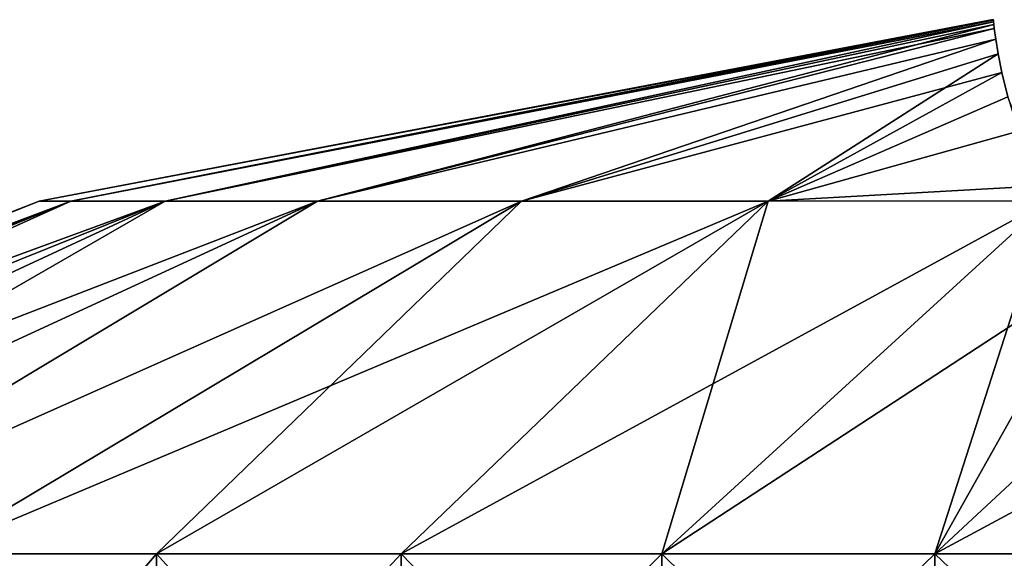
# Model space of a CAD drawing. Header units: millimetres. Extents: x -125 to 125, y -812 to 66.
# Tile 21 of 29: x -22 to -8, y 50 to 58. Entities that reach past the tile are written whole.
import ezdxf

# ---------------------------------------------------------------- set-up
doc = ezdxf.new("R2010")
doc.units = ezdxf.units.MM
doc.header["$LTSCALE"] = 52.148148
for name, color, linetype in [('1', 7, 'CONTINUOUS'), ('2', 7, 'CONTINUOUS'), ('3', 7, 'CONTINUOUS'), ('4', 7, 'CONTINUOUS'), ('5', 7, 'CONTINUOUS')]:
    doc.layers.add(name, color=color, linetype=linetype)

msp = doc.modelspace()

# ---------------------------------------------------------------- linework, layer by layer
at = {"layer": '1', "color": 18, "linetype": 'Continuous', "true_color": 0x640303}
for points in [[(-22.172, 55.274, 44), (-21.689, 55.274, 48.603), (-7.704, 58.028, 44), (-22.172, 55.274, 44)], [(-7.704, 58.028, 44), (-21.689, 55.274, 48.603), (-7.703, 58.019, 45.176), (-7.704, 58.028, 44)], [(-7.703, 58.019, 45.176), (-21.689, 55.274, 48.603), (-7.7, 57.994, 46.341), (-7.703, 58.019, 45.176)], [(-21.689, 55.274, 48.603), (-20.261, 55.274, 53.006), (-7.7, 57.994, 46.341), (-21.689, 55.274, 48.603)], [(-7.7, 57.994, 46.341), (-20.261, 55.274, 53.006), (-7.695, 57.952, 47.494), (-7.7, 57.994, 46.341)], [(-20.261, 55.274, 53.006), (-17.95, 55.274, 57.016), (-7.695, 57.952, 47.494), (-20.261, 55.274, 53.006)], [(-7.695, 57.952, 47.494), (-17.95, 55.274, 57.016), (-7.688, 57.894, 48.637), (-7.695, 57.952, 47.494)], [(-7.688, 57.894, 48.637), (-17.95, 55.274, 57.016), (-7.666, 57.73, 50.928), (-7.688, 57.894, 48.637)], [(-17.95, 55.274, 57.016), (-14.857, 55.274, 60.459), (-7.666, 57.73, 50.928), (-17.95, 55.274, 57.016)], [(-7.666, 57.73, 50.928), (-14.857, 55.274, 60.459), (-7.629, 57.508, 53.156), (-7.666, 57.73, 50.928)], [(-14.857, 55.274, 60.459), (-11.116, 55.274, 63.185), (-7.629, 57.508, 53.156), (-14.857, 55.274, 60.459)], [(-7.629, 57.508, 53.156), (-11.116, 55.274, 63.185), (-7.573, 57.225, 55.381), (-7.629, 57.508, 53.156)], [(-7.573, 57.225, 55.381), (-11.116, 55.274, 63.185), (-7.483, 56.855, 57.76), (-7.573, 57.225, 55.381)], [(-11.116, 55.274, 63.185), (-6.867, 55.279, 65.066), (-7.483, 56.855, 57.76), (-11.116, 55.274, 63.185)], [(-35.894, 49.923, 44), (-35.632, 49.923, 48.327), (-22.172, 55.274, 44), (-35.894, 49.923, 44)], [(-35.632, 49.923, 48.327), (-34.851, 49.923, 52.59), (-21.689, 55.274, 48.603), (-35.632, 49.923, 48.327)], [(-22.172, 55.274, 44), (-35.632, 49.923, 48.327), (-21.689, 55.274, 48.603), (-22.172, 55.274, 44)], [(-34.851, 49.923, 52.59), (-33.561, 49.923, 56.728), (-21.689, 55.274, 48.603), (-34.851, 49.923, 52.59)], [(-21.689, 55.274, 48.603), (-33.561, 49.923, 56.728), (-20.261, 55.274, 53.006), (-21.689, 55.274, 48.603)], [(-33.561, 49.923, 56.728), (-31.782, 49.923, 60.681), (-20.261, 55.274, 53.006), (-33.561, 49.923, 56.728)], [(-31.782, 49.923, 60.681), (-29.54, 49.923, 64.39), (-20.261, 55.274, 53.006), (-31.782, 49.923, 60.681)], [(-20.261, 55.274, 53.006), (-29.54, 49.923, 64.39), (-17.95, 55.274, 57.016), (-20.261, 55.274, 53.006)], [(-29.54, 49.923, 64.39), (-26.867, 49.923, 67.802), (-17.95, 55.274, 57.016), (-29.54, 49.923, 64.39)], [(-26.867, 49.923, 67.802), (-23.802, 49.923, 70.867), (-14.857, 55.274, 60.459), (-26.867, 49.923, 67.802)], [(-17.95, 55.274, 57.016), (-26.867, 49.923, 67.802), (-14.857, 55.274, 60.459), (-17.95, 55.274, 57.016)], [(-23.802, 49.923, 70.867), (-20.39, 49.923, 73.54), (-14.857, 55.274, 60.459), (-23.802, 49.923, 70.867)], [(-14.857, 55.274, 60.459), (-20.39, 49.923, 73.54), (-11.116, 55.274, 63.185), (-14.857, 55.274, 60.459)], [(-20.39, 49.923, 73.54), (-16.681, 49.923, 75.782), (-11.116, 55.274, 63.185), (-20.39, 49.923, 73.54)], [(-16.681, 49.923, 75.782), (-12.728, 49.923, 77.561), (-11.116, 55.274, 63.185), (-16.681, 49.923, 75.782)], [(-12.728, 49.923, 77.561), (-8.59, 49.923, 78.851), (-6.867, 55.279, 65.066), (-12.728, 49.923, 77.561)], [(-11.116, 55.274, 63.185), (-12.728, 49.923, 77.561), (-6.867, 55.279, 65.066), (-11.116, 55.274, 63.185)], [(-6.867, 55.279, 65.066), (-8.59, 49.923, 78.851), (-6.185, 54.2, 68.857), (-6.867, 55.279, 65.066)], [(-6.185, 54.2, 68.857), (-8.59, 49.923, 78.851), (-5.173, 53.1, 72.206), (-6.185, 54.2, 68.857)], [(-8.59, 49.923, 78.851), (-4.327, 49.923, 79.632), (-5.173, 53.1, 72.206), (-8.59, 49.923, 78.851)]]:
    msp.add_3dface(points, dxfattribs=at)
at = {"layer": '2', "color": 18, "linetype": 'Continuous', "true_color": 0x640303}
for points in [[(-22.172, 55.274, 44), (-7.704, 58.028, 44), (-7.703, 58.019, 42.824), (-22.172, 55.274, 44)], [(-21.689, 55.274, 39.397), (-22.172, 55.274, 44), (-7.703, 58.019, 42.824), (-21.689, 55.274, 39.397)], [(-7.7, 57.994, 41.659), (-21.689, 55.274, 39.397), (-7.703, 58.019, 42.824), (-7.7, 57.994, 41.659)], [(-20.261, 55.274, 34.994), (-21.689, 55.274, 39.397), (-7.7, 57.994, 41.659), (-20.261, 55.274, 34.994)], [(-7.695, 57.952, 40.506), (-20.261, 55.274, 34.994), (-7.7, 57.994, 41.659), (-7.695, 57.952, 40.506)], [(-7.688, 57.894, 39.363), (-20.261, 55.274, 34.994), (-7.695, 57.952, 40.506), (-7.688, 57.894, 39.363)], [(-17.95, 55.274, 30.984), (-20.261, 55.274, 34.994), (-7.688, 57.894, 39.363), (-17.95, 55.274, 30.984)], [(-7.666, 57.73, 37.072), (-17.95, 55.274, 30.984), (-7.688, 57.894, 39.363), (-7.666, 57.73, 37.072)], [(-14.857, 55.274, 27.541), (-17.95, 55.274, 30.984), (-7.666, 57.73, 37.072), (-14.857, 55.274, 27.541)], [(-7.629, 57.508, 34.844), (-14.857, 55.274, 27.541), (-7.666, 57.73, 37.072), (-7.629, 57.508, 34.844)], [(-7.573, 57.225, 32.619), (-14.857, 55.274, 27.541), (-7.629, 57.508, 34.844), (-7.573, 57.225, 32.619)], [(-11.116, 55.274, 24.815), (-14.857, 55.274, 27.541), (-7.573, 57.225, 32.619), (-11.116, 55.274, 24.815)], [(-7.483, 56.855, 30.24), (-11.116, 55.274, 24.815), (-7.573, 57.225, 32.619), (-7.483, 56.855, 30.24)], [(-7.324, 56.336, 27.476), (-11.116, 55.274, 24.815), (-7.483, 56.855, 30.24), (-7.324, 56.336, 27.476)], [(-6.981, 55.504, 23.815), (-11.116, 55.274, 24.815), (-7.324, 56.336, 27.476), (-6.981, 55.504, 23.815)], [(-6.867, 55.279, 22.934), (-11.116, 55.274, 24.815), (-6.981, 55.504, 23.815), (-6.867, 55.279, 22.934)], [(-35.894, 49.923, 44), (-22.172, 55.274, 44), (-21.689, 55.274, 39.397), (-35.894, 49.923, 44)], [(-35.894, 49.923, 44), (-21.689, 55.274, 39.397), (-35.632, 49.923, 39.673), (-35.894, 49.923, 44)], [(-35.632, 49.923, 39.673), (-21.689, 55.274, 39.397), (-34.851, 49.923, 35.41), (-35.632, 49.923, 39.673)], [(-21.689, 55.274, 39.397), (-20.261, 55.274, 34.994), (-34.851, 49.923, 35.41), (-21.689, 55.274, 39.397)], [(-34.851, 49.923, 35.41), (-20.261, 55.274, 34.994), (-33.561, 49.923, 31.272), (-34.851, 49.923, 35.41)], [(-33.561, 49.923, 31.272), (-20.261, 55.274, 34.994), (-31.782, 49.923, 27.319), (-33.561, 49.923, 31.272)], [(-20.261, 55.274, 34.994), (-17.95, 55.274, 30.984), (-31.782, 49.923, 27.319), (-20.261, 55.274, 34.994)], [(-31.782, 49.923, 27.319), (-17.95, 55.274, 30.984), (-29.54, 49.923, 23.61), (-31.782, 49.923, 27.319)], [(-29.54, 49.923, 23.61), (-17.95, 55.274, 30.984), (-26.867, 49.923, 20.198), (-29.54, 49.923, 23.61)], [(-26.867, 49.923, 20.198), (-14.857, 55.274, 27.541), (-23.802, 49.923, 17.133), (-26.867, 49.923, 20.198)], [(-17.95, 55.274, 30.984), (-14.857, 55.274, 27.541), (-26.867, 49.923, 20.198), (-17.95, 55.274, 30.984)], [(-14.857, 55.274, 27.541), (-11.116, 55.274, 24.815), (-23.802, 49.923, 17.133), (-14.857, 55.274, 27.541)], [(-23.802, 49.923, 17.133), (-11.116, 55.274, 24.815), (-20.39, 49.923, 14.46), (-23.802, 49.923, 17.133)], [(-20.39, 49.923, 14.46), (-11.116, 55.274, 24.815), (-16.681, 49.923, 12.218), (-20.39, 49.923, 14.46)], [(-11.116, 55.274, 24.815), (-6.867, 55.279, 22.934), (-16.681, 49.923, 12.218), (-11.116, 55.274, 24.815)], [(-16.681, 49.923, 12.218), (-6.867, 55.279, 22.934), (-12.728, 49.923, 10.439), (-16.681, 49.923, 12.218)], [(-6.867, 55.279, 22.934), (-6.185, 54.2, 19.143), (-12.728, 49.923, 10.439), (-6.867, 55.279, 22.934)], [(-12.728, 49.923, 10.439), (-6.185, 54.2, 19.143), (-8.59, 49.923, 9.149), (-12.728, 49.923, 10.439)], [(-8.59, 49.923, 9.149), (-6.185, 54.2, 19.143), (-5.173, 53.099, 15.794), (-8.59, 49.923, 9.149)], [(-4.138, 52.317, 13.638), (-8.59, 49.923, 9.149), (-5.173, 53.099, 15.794), (-4.138, 52.317, 13.638)], [(-4.327, 49.923, 8.368), (-8.59, 49.923, 9.149), (-4.138, 52.317, 13.638), (-4.327, 49.923, 8.368)]]:
    msp.add_3dface(points, dxfattribs=at)
at = {"layer": '3', "color": 18, "linetype": 'Continuous', "true_color": 0x640303}
for points in [[(-7.704, 58.028, 44), (-7.703, 58.019, 45.176), (-7.703, 58.019, 42.824), (-7.704, 58.028, 44)], [(-7.703, 58.019, 45.176), (-7.7, 57.994, 46.341), (-7.703, 58.019, 42.824), (-7.703, 58.019, 45.176)], [(-7.7, 57.994, 46.341), (-7.7, 57.994, 41.659), (-7.703, 58.019, 42.824), (-7.7, 57.994, 46.341)], [(-7.7, 57.994, 46.341), (-7.695, 57.952, 47.494), (-7.7, 57.994, 41.659), (-7.7, 57.994, 46.341)], [(-7.695, 57.952, 47.494), (-7.695, 57.952, 40.506), (-7.7, 57.994, 41.659), (-7.695, 57.952, 47.494)], [(-7.695, 57.952, 47.494), (-7.688, 57.894, 48.637), (-7.695, 57.952, 40.506), (-7.695, 57.952, 47.494)], [(-7.688, 57.894, 48.637), (-7.688, 57.894, 39.363), (-7.695, 57.952, 40.506), (-7.688, 57.894, 48.637)], [(-7.666, 57.73, 50.928), (-7.666, 57.73, 37.072), (-7.688, 57.894, 39.363), (-7.666, 57.73, 50.928)], [(-7.688, 57.894, 48.637), (-7.666, 57.73, 50.928), (-7.688, 57.894, 39.363), (-7.688, 57.894, 48.637)], [(-7.629, 57.508, 53.156), (-7.629, 57.508, 34.844), (-7.666, 57.73, 37.072), (-7.629, 57.508, 53.156)], [(-7.666, 57.73, 50.928), (-7.629, 57.508, 53.156), (-7.666, 57.73, 37.072), (-7.666, 57.73, 50.928)], [(-7.573, 57.225, 55.381), (-7.573, 57.225, 32.619), (-7.629, 57.508, 34.844), (-7.573, 57.225, 55.381)], [(-7.629, 57.508, 53.156), (-7.573, 57.225, 55.381), (-7.629, 57.508, 34.844), (-7.629, 57.508, 53.156)], [(-7.483, 56.855, 57.76), (-7.483, 56.855, 30.24), (-7.573, 57.225, 32.619), (-7.483, 56.855, 57.76)], [(-7.573, 57.225, 55.381), (-7.483, 56.855, 57.76), (-7.573, 57.225, 32.619), (-7.573, 57.225, 55.381)]]:
    msp.add_3dface(points, dxfattribs=at)
at = {"layer": '4', "color": 18, "linetype": 'Continuous', "true_color": 0x640303}
for points in [[(-23.872, 45.87, 17.054), (-20.39, 49.923, 14.46), (-20.45, 45.87, 14.373), (-23.872, 45.87, 17.054)], [(-23.802, 49.923, 17.133), (-20.39, 49.923, 14.46), (-23.872, 45.87, 17.054), (-23.802, 49.923, 17.133)], [(-20.39, 49.923, 14.46), (-16.681, 49.923, 12.218), (-20.45, 45.87, 14.373), (-20.39, 49.923, 14.46)], [(-20.45, 45.87, 14.373), (-16.681, 49.923, 12.218), (-16.73, 45.87, 12.124), (-20.45, 45.87, 14.373)], [(-16.681, 49.923, 12.218), (-12.728, 49.923, 10.439), (-16.73, 45.87, 12.124), (-16.681, 49.923, 12.218)], [(-16.73, 45.87, 12.124), (-12.728, 49.923, 10.439), (-12.766, 45.87, 10.339), (-16.73, 45.87, 12.124)], [(-12.766, 45.87, 10.339), (-8.59, 49.923, 9.149), (-8.615, 45.87, 9.046), (-12.766, 45.87, 10.339)], [(-12.728, 49.923, 10.439), (-8.59, 49.923, 9.149), (-12.766, 45.87, 10.339), (-12.728, 49.923, 10.439)], [(-8.615, 45.87, 9.046), (-4.327, 49.923, 8.368), (-4.339, 45.87, 8.262), (-8.615, 45.87, 9.046)], [(-8.59, 49.923, 9.149), (-4.327, 49.923, 8.368), (-8.615, 45.87, 9.046), (-8.59, 49.923, 9.149)]]:
    msp.add_3dface(points, dxfattribs=at)
at = {"layer": '5', "color": 18, "linetype": 'Continuous', "true_color": 0x640303}
for points in [[(-20.45, 45.87, 73.627), (-23.802, 49.923, 70.867), (-23.872, 45.87, 70.946), (-20.45, 45.87, 73.627)], [(-20.39, 49.923, 73.54), (-23.802, 49.923, 70.867), (-20.45, 45.87, 73.627), (-20.39, 49.923, 73.54)], [(-16.73, 45.87, 75.876), (-20.39, 49.923, 73.54), (-20.45, 45.87, 73.627), (-16.73, 45.87, 75.876)], [(-16.681, 49.923, 75.782), (-20.39, 49.923, 73.54), (-16.73, 45.87, 75.876), (-16.681, 49.923, 75.782)], [(-12.766, 45.87, 77.661), (-16.681, 49.923, 75.782), (-16.73, 45.87, 75.876), (-12.766, 45.87, 77.661)], [(-12.728, 49.923, 77.561), (-16.681, 49.923, 75.782), (-12.766, 45.87, 77.661), (-12.728, 49.923, 77.561)], [(-8.615, 45.87, 78.954), (-12.728, 49.923, 77.561), (-12.766, 45.87, 77.661), (-8.615, 45.87, 78.954)], [(-8.59, 49.923, 78.851), (-12.728, 49.923, 77.561), (-8.615, 45.87, 78.954), (-8.59, 49.923, 78.851)], [(-4.339, 45.87, 79.738), (-8.59, 49.923, 78.851), (-8.615, 45.87, 78.954), (-4.339, 45.87, 79.738)], [(-4.327, 49.923, 79.632), (-8.59, 49.923, 78.851), (-4.339, 45.87, 79.738), (-4.327, 49.923, 79.632)]]:
    msp.add_3dface(points, dxfattribs=at)

doc.saveas('drawing.dxf')
